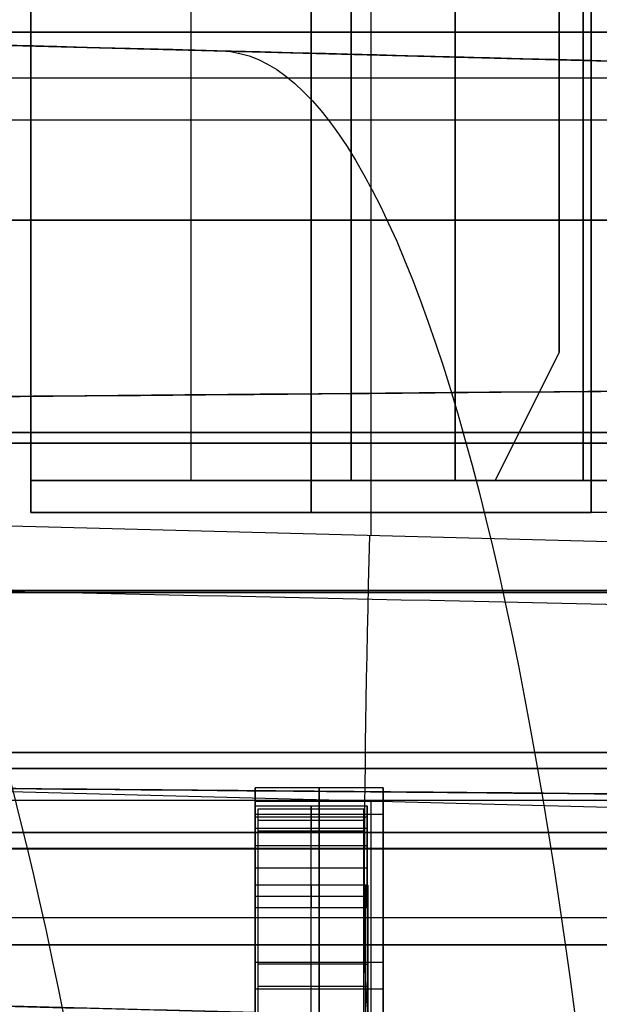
# Model space of a CAD drawing. Extents: x -8 to 8, y 0 to 107.
# Tile 128 of 256: x -4.95 to -3.14, y 17.52 to 20.59. Entities that reach past the tile are written whole.
import ezdxf

# ---------------------------------------------------------------- set-up
doc = ezdxf.new("R2010")
doc.units = 0
for name, color, linetype in [('COUPLER', 7, 'CONTINUOUS'), ('COUPLER_CASE', 7, 'CONTINUOUS'), ('COUPLER_PCB', 7, 'CONTINUOUS')]:
    doc.layers.add(name, color=color, linetype=linetype)

msp = doc.modelspace()

# ---------------------------------------------------------------- linework, layer by layer
at = {"layer": 'COUPLER', "color": 254}
for p, q in [((-6.5438, 19.3016, 29.3653), (6.4842, 19.3016, 29.3653)), ((-5.9525, 17.7016, 29.3578), (5.8929, 17.7016, 29.3578))]:
    msp.add_line(p, q, dxfattribs=at)
at = {"layer": 'COUPLER', "color": 254, "extrusion": (-1.96524e-16, 1, -1.44568e-15)}
msp.add_arc((0.086, 35.5977, 19.3016), 15.0834, 68.38008, 112.12813, dxfattribs=at)
at = {"layer": 'COUPLER', "color": 254, "extrusion": (4.13331e-17, 1, -8.52922e-16)}
msp.add_arc((0.0298, 25.616, 19.3016), 17.8101, 251.90683, 288.09317, dxfattribs=at)
at = {"layer": 'COUPLER', "color": 254, "extrusion": (0, 1, 0)}
for centre, radius, start, end in [((0.086, 35.5977, 18.8016), 15.0878, 68.38008, 112.12813), ((0.0298, 25.616, 18.8016), 17.8144, 251.90683, 288.09317), ((0.086, 34.8977, 18.0016), 14.5, 68.38008, 112.12813), ((0.0298, 26.316, 18.0016), 17.2267, 251.90683, 288.09317)]:
    msp.add_arc(centre, radius, start, end, dxfattribs=at)
at = {"layer": 'COUPLER', "color": 254, "extrusion": (-4.21271e-17, 1, -1.66963e-17)}
for centre, radius in [((0.086, 35.5977, 18.3016), 15.0922), ((0.086, 34.8977, 17.7016), 14.4922)]:
    msp.add_arc(centre, radius, 68.38008, 112.12813, dxfattribs=at)
at = {"layer": 'COUPLER', "color": 254, "extrusion": (-3.96785e-17, 1, -1.29637e-17)}
msp.add_arc((0.0298, 25.616, 18.3016), 17.8188, 251.90683, 288.09317, dxfattribs=at)
at = {"layer": 'COUPLER', "color": 254, "extrusion": (4.10601e-17, 1, -1.66963e-17)}
msp.add_arc((0.086, 34.8977, 18.3016), 14.5079, 68.38008, 112.12813, dxfattribs=at)
at = {"layer": 'COUPLER', "color": 254, "extrusion": (3.96785e-17, 1, -1.29637e-17)}
msp.add_arc((0.0298, 26.316, 18.3016), 17.2345, 251.90683, 288.09317, dxfattribs=at)
at = {"layer": 'COUPLER', "color": 254, "extrusion": (2.35975e-17, 1, 5.65128e-15)}
msp.add_arc((0.0298, 26.316, 17.7016), 17.2188, 251.90683, 288.09317, dxfattribs=at)
at = {"layer": 'COUPLER_CASE', "color": 254}
for p, q in [((-3.8533, 18.9795, 5.7824), (-3.8533, 21.8328, 5.7824)), ((-5.9153, 20.5351, 95.9114), (-2.3703, 20.4422, 96.0042)), ((-5.9153, 20.5351, 70.4114), (-2.3703, 20.4422, 70.5042)), ((-2.3703, 20.4422, 79.3167), (-5.9153, 20.5351, 79.4095)), ((-5.9153, 20.5351, 8.3373), (1.4297, 20.3427, 8.145)), ((-2.3703, 20.4422, 53.8167), (-5.9153, 20.5351, 53.9095)), ((1.4297, 20.3427, 99.1201), (-5.9153, 20.5351, 99.1201)), ((1.4297, 20.3427, 74.9105), (-5.9153, 20.5351, 74.9105)), ((-0.0703, 20.4085, 5.6834), (-7.6363, 20.4085, 5.8815)), ((-5.9503, 19.2687, 95.9105), (-2.3703, 19.2687, 96.0042)), ((-2.3703, 19.2687, 79.3167), (-5.9503, 19.2687, 79.4105)), ((-5.9503, 19.2687, 70.4105), (-2.3703, 19.2687, 70.5042)), ((-2.3703, 19.2687, 53.8167), (-5.9503, 19.2687, 53.9105)), ((-0.0703, 18.8805, 5.6834), (-7.6363, 19.0786, 5.8815)), ((1.4297, 18.0112, 143.2515), (-5.0389, 18.1806, 143.0821)), ((-0.0703, 18.0505, 145.7131), (-5.0389, 18.1806, 145.583)), ((-0.0703, 18.0505, 144.3976), (-5.0389, 18.1806, 144.3976)), ((-3.8533, 16.8003, 145.614), (-3.8533, 18.1496, 145.614)), ((-3.2352, 18.174, 8.0622), (-3.2352, 18.174, 9.2719)), ((-3.2352, 18.174, 49.1366), (-3.2352, 18.174, 50.3508))]:
    msp.add_line(p, q, dxfattribs=at)
at = {"layer": 'COUPLER_CASE', "color": 254, "extrusion": (0.026177, 0.999657, 7.7497e-13)}
msp.add_arc((0.2127, 127.3969, 20.3732), 25.8326, 270.86768, 283.97424, dxfattribs=at)
at = {"layer": 'COUPLER_CASE', "color": 254, "extrusion": (0.026177, 0.999657, -5.75547e-14)}
msp.add_arc((0.2888, 34.8882, 20.3732), 14.6675, 67.87915, 94.63566, dxfattribs=at)
at = {"layer": 'COUPLER_CASE', "color": 254, "extrusion": (0.026177, 0.999657, 2.38998e-14)}
msp.add_arc((0.345, 26.3275, 20.3732), 17.3961, 265.90706, 288.08713, dxfattribs=at)
at = {"layer": 'COUPLER_CASE', "color": 254, "extrusion": (0.983369, -0.02575, -0.179784)}
msp.add_arc((11.6232, 99.4503, -23.1129), 8.75, 359.99986, 66.68932, dxfattribs=at)
at = {"layer": 'COUPLER_CASE', "color": 254, "extrusion": (0.964438, -0.025255, -0.2631)}
msp.add_arc((11.6232, 97.0199, -33.7243), 8.75, 14.24035, 66.43725, dxfattribs=at)
at = {"layer": 'COUPLER_CASE', "color": 254, "extrusion": (0, 1, 0)}
for centre, radius, start, end in [((-0.2447, 34.8977, 19.9649), 14.6579, 67.87187, 94.63705), ((-0.1884, 26.316, 19.9643), 17.3845, 265.90576, 288.09317), ((-0.2447, 35.5977, 18.8082), 15.1579, 67.87187, 88.80921), ((-0.1884, 25.616, 18.8082), 17.8845, 270.82912, 288.09317)]:
    msp.add_arc(centre, radius, start, end, dxfattribs=at)
at = {"layer": 'COUPLER_CASE', "color": 254, "extrusion": (-0.008727, 0.999962, 7.69743e-14)}
msp.add_arc((-0.4145, 35.5966, 19.4567), 15.159, 67.87268, 94.48362, dxfattribs=at)
at = {"layer": 'COUPLER_CASE', "color": 254, "extrusion": (-0.008727, 0.999962, 2.06429e-14)}
msp.add_arc((-0.3582, 25.6173, 19.4567), 17.8858, 266.02055, 288.0925, dxfattribs=at)
at = {"layer": 'COUPLER_CASE', "color": 254, "extrusion": (-0.008727, 0.999962, -4.96743e-14)}
msp.add_arc((-0.4145, 34.8967, 19.4567), 14.6589, 67.87268, 94.63689, dxfattribs=at)
at = {"layer": 'COUPLER_CASE', "color": 254, "extrusion": (-0.008727, 0.999962, 1.23367e-14)}
msp.add_arc((-0.3582, 26.3173, 19.4567), 17.3858, 265.90591, 288.0925, dxfattribs=at)
at = {"layer": 'COUPLER_CASE', "color": 254, "extrusion": (0.999315, -0.026168, -0.026168)}
msp.add_arc((18.8732, 7.1667, -4.503), 1.5, 180, 269.9607, dxfattribs=at)
at = {"layer": 'COUPLER_CASE', "color": 254, "extrusion": (0.029022, 0.998992, 0.034257)}
msp.add_arc((0.3462, 125.7252, 22.3207), 19.6841, 270.77639, 288.0934, dxfattribs=at)
at = {"layer": 'COUPLER_CASE', "color": 254, "extrusion": (0.008727, 0.999962, 1.45871e-13)}
msp.add_arc((-0.0863, 35.5967, 18.1451), 15.159, 67.87267, 88.80928, dxfattribs=at)
at = {"layer": 'COUPLER_CASE', "color": 254, "extrusion": (0.008727, 0.999962, -1.56359e-13)}
msp.add_arc((-0.0301, 25.6173, 18.1451), 17.8858, 270.82908, 288.0925, dxfattribs=at)
at = {"layer": 'COUPLER_CASE', "color": 254, "extrusion": (0.008727, 0.999962, 1.34678e-14)}
msp.add_arc((-0.0863, 34.8967, 18.1451), 14.6589, 67.87266, 88.76865, dxfattribs=at)
at = {"layer": 'COUPLER_CASE', "color": 254, "extrusion": (0.008727, 0.999962, -1.60927e-13)}
msp.add_arc((-0.0301, 26.3172, 18.1451), 17.3858, 270.85292, 288.0925, dxfattribs=at)
at = {"layer": 'COUPLER_CASE', "color": 254, "extrusion": (7.10543e-15, 1, 0)}
for centre, radius, start, end in [((-0.2447, 34.8977, 17.7864), 14.6579, 67.87187, 88.76858), ((-0.1884, 26.316, 17.7861), 17.3845, 270.85297, 288.09317)]:
    msp.add_arc(centre, radius, start, end, dxfattribs=at)
at = {"layer": 'COUPLER_CASE', "color": 254, "extrusion": (0.026177, 0.999657, -3.05238e-14)}
msp.add_arc((0.2123, 127.4011, 17.3732), 25.8368, 270.69419, 287.76131, dxfattribs=at)
at = {"layer": 'COUPLER_CASE', "color": 254, "extrusion": (0.026177, 0.999657, 2.04425e-14)}
msp.add_arc((0.2103, 34.8884, 17.3732), 14.6672, 67.87903, 88.76921, dxfattribs=at)
at = {"layer": 'COUPLER_CASE', "color": 254, "extrusion": (0.026177, 0.999657, -1.67771e-13)}
msp.add_arc((0.2665, 26.3274, 17.3732), 17.3959, 270.85256, 288.0872, dxfattribs=at)
at = {"layer": 'COUPLER_PCB', "color": 254}
for p, q in [((-4.416, 19.1517, 94.1605), (-4.416, 31.4517, 94.1605)), ((-4.416, 19.1517, 81.1605), (-4.416, 31.4517, 81.1605)), ((-4.416, 19.1517, 68.6605), (-4.416, 31.4517, 68.6605)), ((-4.416, 19.1517, 55.6605), (-4.416, 31.4517, 55.6605)), ((-3.916, 19.1517, 94.1605), (-3.916, 31.4517, 94.1605)), ((-3.916, 19.1517, 81.1605), (-3.916, 31.4517, 81.1605)), ((-3.916, 19.1517, 68.6605), (-3.916, 31.4517, 68.6605)), ((-3.916, 19.1517, 55.6605), (-3.916, 31.4517, 55.6605)), ((-4.916, 30.9517, 94.2605), (-4.916, 19.0517, 94.2605)), ((-4.916, 19.0517, 81.0605), (-4.916, 30.9517, 81.0605)), ((-4.916, 19.1517, 81.1605), (-4.916, 30.9517, 81.1605)), ((-4.916, 30.9517, 94.1605), (-4.916, 19.1517, 94.1605)), ((-4.916, 30.9517, 68.7605), (-4.916, 19.0517, 68.7605)), ((-4.916, 19.0517, 55.5605), (-4.916, 30.9517, 55.5605)), ((-4.916, 19.1517, 55.6605), (-4.916, 30.9517, 55.6605)), ((-4.916, 30.9517, 68.6605), (-4.916, 19.1517, 68.6605)), ((-4.041, 19.0517, 94.2605), (-4.041, 30.9517, 94.2605)), ((-4.041, 30.9517, 81.0605), (-4.041, 19.0517, 81.0605)), ((-4.041, 19.0517, 68.7605), (-4.041, 30.9517, 68.7605)), ((-4.041, 30.9517, 55.5605), (-4.041, 19.0517, 55.5605)), ((-3.166, 19.0517, 94.2605), (-3.166, 30.9517, 94.2605)), ((-3.166, 30.9517, 81.0605), (-3.166, 19.0517, 81.0605)), ((-3.166, 19.0517, 82.6605), (-3.166, 30.9517, 82.6605)), ((-3.166, 19.0517, 92.6605), (-3.166, 30.9517, 92.6605)), ((-3.166, 19.0517, 93.4605), (-3.166, 30.9517, 93.4605)), ((-3.166, 19.0517, 81.8605), (-3.166, 30.9517, 81.8605)), ((-3.166, 19.0517, 68.7605), (-3.166, 30.9517, 68.7605)), ((-3.166, 30.9517, 55.5605), (-3.166, 19.0517, 55.5605)), ((-3.166, 19.0517, 57.1605), (-3.166, 30.9517, 57.1605)), ((-3.166, 19.0517, 67.1605), (-3.166, 30.9517, 67.1605)), ((-3.166, 19.0517, 67.9605), (-3.166, 30.9517, 67.9605)), ((-3.166, 19.0517, 56.3605), (-3.166, 30.9517, 56.3605)), ((-3.916, 19.1517, 94.1105), (-3.916, 26.1517, 94.1105)), ((-3.916, 26.1517, 81.2105), (-3.916, 19.1517, 81.2105)), ((-3.916, 19.1517, 68.6105), (-3.916, 26.1517, 68.6105)), ((-3.916, 26.1517, 55.7105), (-3.916, 19.1517, 55.7105)), ((-3.591, 26.1517, 81.2105), (-3.591, 19.1517, 81.2105)), ((-3.591, 19.1517, 94.1105), (-3.591, 26.1517, 94.1105)), ((-3.591, 26.1517, 55.7105), (-3.591, 19.1517, 55.7105)), ((-3.591, 19.1517, 68.6105), (-3.591, 26.1517, 68.6105)), ((-3.266, 26.1517, 81.2105), (-3.266, 19.5517, 81.2105)), ((-3.266, 26.1517, 82.7105), (-3.266, 19.5517, 82.7105)), ((-3.266, 19.5517, 92.6105), (-3.266, 26.1517, 92.6105)), ((-3.266, 26.1517, 94.1105), (-3.266, 19.5517, 94.1105)), ((-3.266, 19.5517, 81.9605), (-3.266, 26.1517, 81.9605)), ((-3.266, 19.5517, 93.3605), (-3.266, 26.1517, 93.3605)), ((-3.266, 26.1517, 55.7105), (-3.266, 19.5517, 55.7105)), ((-3.266, 26.1517, 57.2105), (-3.266, 19.5517, 57.2105)), ((-3.266, 19.5517, 67.1105), (-3.266, 26.1517, 67.1105)), ((-3.266, 26.1517, 68.6105), (-3.266, 19.5517, 68.6105)), ((-3.266, 19.5517, 56.4605), (-3.266, 26.1517, 56.4605)), ((-3.266, 19.5517, 67.8605), (-3.266, 26.1517, 67.8605)), ((-3.191, 19.1517, 82.7105), (-3.191, 26.1517, 82.7105)), ((-3.191, 26.1517, 92.6105), (-3.191, 19.1517, 92.6105)), ((-3.191, 19.1517, 57.2105), (-3.191, 26.1517, 57.2105)), ((-3.191, 26.1517, 67.1105), (-3.191, 19.1517, 67.1105)), ((-5.316, 20.5517, 79.5605), (-2.216, 20.5517, 79.5605)), ((-2.216, 20.5517, 79.8605), (-5.316, 20.5517, 79.8605)), ((-2.216, 20.5517, 95.7605), (-5.316, 20.5517, 95.7605)), ((-5.316, 20.5517, 95.4605), (-2.216, 20.5517, 95.4605)), ((-2.216, 20.5517, 79.7105), (-5.316, 20.5517, 79.7105)), ((-2.216, 20.5517, 95.6105), (-5.316, 20.5517, 95.6105)), ((-5.316, 20.5517, 54.0605), (-2.216, 20.5517, 54.0605)), ((-2.216, 20.5517, 54.3605), (-5.316, 20.5517, 54.3605)), ((-2.216, 20.5517, 70.2605), (-5.316, 20.5517, 70.2605)), ((-5.316, 20.5517, 69.9605), (-2.216, 20.5517, 69.9605)), ((-2.216, 20.5517, 54.2105), (-5.316, 20.5517, 54.2105)), ((-2.216, 20.5517, 70.1105), (-5.316, 20.5517, 70.1105)), ((-3.766, 20.5517, 79.5605), (-3.766, 20.5517, 79.8605)), ((-3.766, 20.5517, 95.4605), (-3.766, 20.5517, 95.7605)), ((-3.766, 20.5517, 54.0605), (-3.766, 20.5517, 54.3605)), ((-3.766, 20.5517, 69.9605), (-3.766, 20.5517, 70.2605)), ((-2.216, 20.2767, 95.7605), (-5.615, 20.2767, 95.7605)), ((-2.216, 20.2767, 70.2605), (-5.615, 20.2767, 70.2605)), ((-2.216, 20.2767, 79.8605), (-5.6149, 20.2767, 79.8605)), ((-2.216, 20.2767, 79.5605), (-5.6149, 20.2767, 79.5605)), ((-2.216, 20.2767, 95.4605), (-5.6149, 20.2767, 95.4605)), ((-2.216, 20.2767, 54.3605), (-5.6149, 20.2767, 54.3605)), ((-2.216, 20.2767, 54.0605), (-5.6149, 20.2767, 54.0605)), ((-2.216, 20.2767, 69.9605), (-5.6149, 20.2767, 69.9605)), ((-3.266, 19.5517, 82.7105), (-3.466, 19.1517, 82.7105)), ((-3.466, 19.1517, 81.2105), (-3.266, 19.5517, 81.2105)), ((-3.466, 19.1517, 92.6105), (-3.266, 19.5517, 92.6105)), ((-3.266, 19.5517, 94.1105), (-3.466, 19.1517, 94.1105)), ((-3.466, 19.1517, 81.9605), (-3.266, 19.5517, 81.9605)), ((-3.466, 19.1517, 93.3605), (-3.266, 19.5517, 93.3605)), ((-3.266, 19.5517, 57.2105), (-3.466, 19.1517, 57.2105)), ((-3.466, 19.1517, 55.7105), (-3.266, 19.5517, 55.7105)), ((-3.466, 19.1517, 67.1105), (-3.266, 19.5517, 67.1105)), ((-3.266, 19.5517, 68.6105), (-3.466, 19.1517, 68.6105)), ((-3.466, 19.1517, 56.4605), (-3.266, 19.5517, 56.4605)), ((-3.466, 19.1517, 67.8605), (-3.266, 19.5517, 67.8605)), ((-3.266, 19.5517, 81.2105), (-3.266, 19.5517, 82.7105)), ((-3.266, 19.5517, 92.6105), (-3.266, 19.5517, 94.1105)), ((-3.266, 19.5517, 55.7105), (-3.266, 19.5517, 57.2105)), ((-3.266, 19.5517, 67.1105), (-3.266, 19.5517, 68.6105)), ((-3.366, 19.3517, 81.2105), (-3.366, 19.3517, 82.7105)), ((-3.366, 19.3517, 92.6105), (-3.366, 19.3517, 94.1105)), ((-3.366, 19.3517, 55.7105), (-3.366, 19.3517, 57.2105)), ((-3.366, 19.3517, 67.1105), (-3.366, 19.3517, 68.6105)), ((-4.916, 19.1517, 94.1605), (-4.916, 19.1517, 81.1605)), ((-4.916, 19.1517, 94.1605), (-3.916, 19.1517, 94.1605)), ((-4.916, 19.1517, 81.1605), (-3.916, 19.1517, 81.1605)), ((-4.916, 19.1517, 87.6605), (-4.916, 19.0517, 87.6605)), ((-2.916, 19.1517, 87.6605), (-4.916, 19.1517, 87.6605)), ((-4.916, 19.1517, 68.6605), (-4.916, 19.1517, 55.6605)), ((-4.916, 19.1517, 68.6605), (-3.916, 19.1517, 68.6605)), ((-4.916, 19.1517, 55.6605), (-3.916, 19.1517, 55.6605)), ((-4.916, 19.1517, 62.1605), (-4.916, 19.0517, 62.1605)), ((-2.916, 19.1517, 62.1605), (-4.916, 19.1517, 62.1605)), ((-3.466, 19.1517, 94.1105), (-3.916, 19.1517, 94.1105)), ((-3.916, 19.1517, 94.1105), (-3.916, 19.1517, 94.1605)), ((-3.916, 19.1517, 81.1605), (-3.916, 19.1517, 81.2105)), ((-3.916, 19.1517, 81.2105), (-3.466, 19.1517, 81.2105)), ((-3.916, 19.1517, 81.1605), (-3.916, 19.1517, 94.1605)), ((-3.466, 19.1517, 68.6105), (-3.916, 19.1517, 68.6105)), ((-3.916, 19.1517, 68.6105), (-3.916, 19.1517, 68.6605)), ((-3.916, 19.1517, 55.6605), (-3.916, 19.1517, 55.7105)), ((-3.916, 19.1517, 55.7105), (-3.466, 19.1517, 55.7105)), ((-3.916, 19.1517, 55.6605), (-3.916, 19.1517, 68.6605)), ((-3.466, 19.1517, 82.7105), (-2.916, 19.1517, 82.7105)), ((-2.916, 19.1517, 92.6105), (-3.466, 19.1517, 92.6105)), ((-3.466, 19.1517, 92.6105), (-3.466, 19.1517, 94.1105)), ((-3.466, 19.1517, 81.2105), (-3.466, 19.1517, 82.7105)), ((-3.466, 19.1517, 57.2105), (-2.916, 19.1517, 57.2105)), ((-2.916, 19.1517, 67.1105), (-3.466, 19.1517, 67.1105)), ((-3.466, 19.1517, 67.1105), (-3.466, 19.1517, 68.6105)), ((-3.466, 19.1517, 55.7105), (-3.466, 19.1517, 57.2105)), ((-4.916, 19.0517, 94.2605), (-3.166, 19.0517, 94.2605)), ((-3.166, 19.0517, 81.0605), (-4.916, 19.0517, 81.0605)), ((-4.916, 19.0517, 81.0605), (-4.916, 19.0517, 94.2605)), ((-2.716, 19.0517, 87.6605), (-4.916, 19.0517, 87.6605)), ((-4.916, 19.0517, 68.7605), (-3.166, 19.0517, 68.7605)), ((-3.166, 19.0517, 55.5605), (-4.916, 19.0517, 55.5605)), ((-4.916, 19.0517, 55.5605), (-4.916, 19.0517, 68.7605)), ((-2.716, 19.0517, 62.1605), (-4.916, 19.0517, 62.1605)), ((-3.816, 19.0517, 81.0605), (-3.816, 19.0517, 94.2605)), ((-3.816, 19.0517, 55.5605), (-3.816, 19.0517, 68.7605)), ((-2.716, 19.0517, 82.6605), (-3.166, 19.0517, 82.6605)), ((-3.166, 19.0517, 92.6605), (-3.166, 19.0517, 94.2605)), ((-2.716, 19.0517, 92.6605), (-3.166, 19.0517, 92.6605)), ((-3.166, 19.0517, 82.6605), (-3.166, 19.0517, 81.0605)), ((-2.716, 19.0517, 57.1605), (-3.166, 19.0517, 57.1605)), ((-3.166, 19.0517, 67.1605), (-3.166, 19.0517, 68.7605)), ((-2.716, 19.0517, 67.1605), (-3.166, 19.0517, 67.1605)), ((-3.166, 19.0517, 57.1605), (-3.166, 19.0517, 55.5605)), ((5.784, 18.2517, 79.9105), (-5.116, 18.2517, 79.9105)), ((-5.116, 18.2517, 95.4105), (5.784, 18.2517, 95.4105)), ((5.784, 18.2517, 54.4105), (-5.116, 18.2517, 54.4105)), ((-5.116, 18.2517, 69.9105), (5.784, 18.2517, 69.9105)), ((5.7839, 18.1517, 95.3105), (-5.1162, 18.1517, 95.3105)), ((5.784, 18.1517, 80.0105), (-5.1162, 18.1517, 80.0105)), ((5.7839, 18.1517, 69.8105), (-5.1162, 18.1517, 69.8105)), ((5.784, 18.1517, 54.5105), (-5.1162, 18.1517, 54.5105)), ((-4.216, 17.888, 132.6552), (-4.216, 18.1355, 132.6204)), ((-4.216, 18.1355, 132.6204), (-4.216, 18.0659, 132.1253)), ((-4.216, 18.1355, 132.6204), (-3.866, 18.1355, 132.6204)), ((-4.041, 17.888, 132.6552), (-4.041, 18.1355, 132.6204)), ((-4.041, 18.1355, 132.6204), (-4.041, 18.0659, 132.1253)), ((-3.866, 18.0659, 132.1253), (-3.866, 18.1355, 132.6204)), ((-3.866, 18.1355, 132.6204), (-3.866, 17.888, 132.6552)), ((-4.216, 17.8532, 132.4076), (-4.216, 18.1007, 132.3728)), ((-4.216, 18.1007, 132.3728), (-3.866, 18.1007, 132.3728)), ((-3.866, 17.8532, 132.4076), (-3.866, 18.1007, 132.3728)), ((-4.216, 17.8184, 132.1601), (-4.216, 18.0659, 132.1253)), ((-4.216, 18.0659, 132.1253), (-3.866, 18.0659, 132.1253)), ((-4.041, 17.8184, 132.1601), (-4.041, 18.0659, 132.1253)), ((-3.866, 17.8184, 132.1601), (-3.866, 18.0659, 132.1253)), ((-5.616, 18.0517, 79.8605), (5.984, 18.0517, 79.8605)), ((5.984, 18.0517, 79.5605), (-5.616, 18.0517, 79.5605)), ((-5.616, 18.0517, 95.7605), (5.984, 18.0517, 95.7605)), ((5.984, 18.0517, 95.4605), (-5.616, 18.0517, 95.4605)), ((-5.616, 18.0517, 54.3605), (5.984, 18.0517, 54.3605)), ((5.984, 18.0517, 54.0605), (-5.616, 18.0517, 54.0605)), ((-5.616, 18.0517, 70.2605), (5.984, 18.0517, 70.2605)), ((5.984, 18.0517, 69.9605), (-5.616, 18.0517, 69.9605)), ((5.7839, 18.0517, 95.2105), (-5.1163, 18.0517, 95.2105)), ((-5.1163, 18.0517, 80.1105), (5.784, 18.0517, 80.1105)), ((-2.816, 18.0517, 87.6605), (-5.1163, 18.0517, 87.6605)), ((5.7839, 18.0517, 69.7105), (-5.1163, 18.0517, 69.7105)), ((-5.1163, 18.0517, 54.6105), (5.784, 18.0517, 54.6105)), ((-2.816, 18.0517, 62.1605), (-5.1163, 18.0517, 62.1605)), ((5.984, 18.0017, 79.9105), (-5.616, 18.0017, 79.9105)), ((-5.616, 18.0017, 95.4105), (5.984, 18.0017, 95.4105)), ((5.984, 18.0017, 54.4105), (-5.616, 18.0017, 54.4105)), ((-5.616, 18.0017, 69.9105), (5.984, 18.0017, 69.9105)), ((-3.116, 18.0017, 87.6605), (-5.266, 18.0017, 87.6605)), ((-3.116, 18.0017, 62.1605), (-5.266, 18.0017, 62.1605)), ((-4.216, 18.0117, 132.6378), (-4.216, 17.9421, 132.1427)), ((-4.216, 18.0117, 132.6378), (-3.866, 18.0117, 132.6378)), ((-3.866, 18.0117, 132.6378), (-3.866, 17.9421, 132.1427)), ((-4.216, 17.9421, 132.1427), (-3.866, 17.9421, 132.1427)), ((-3.866, 17.888, 132.6552), (-4.216, 17.888, 132.6552)), ((-4.216, 17.888, 132.6552), (-4.216, 17.8184, 132.1601)), ((-4.041, 17.888, 132.6552), (-4.041, 17.8184, 132.1601)), ((-3.866, 17.8184, 132.1601), (-3.866, 17.888, 132.6552)), ((-4.216, 17.8532, 132.4076), (-3.866, 17.8532, 132.4076)), ((-4.216, 17.8184, 132.1601), (-3.866, 17.8184, 132.1601)), ((5.984, 17.7017, 79.9105), (-5.616, 17.7017, 79.9105)), ((-5.616, 17.7017, 95.4105), (5.984, 17.7017, 95.4105)), ((5.984, 17.7017, 54.4105), (-5.616, 17.7017, 54.4105)), ((-5.616, 17.7017, 69.9105), (5.984, 17.7017, 69.9105)), ((-3.116, 17.7017, 87.6605), (-5.266, 17.7017, 87.6605)), ((-3.116, 17.7017, 62.1605), (-5.266, 17.7017, 62.1605))]:
    msp.add_line(p, q, dxfattribs=at)
at = {"layer": 'COUPLER_PCB', "color": 8}
for p, q in [((-3.816, 18.1921, 132.6631), (-4.216, 18.1921, 132.6631)), ((-4.216, 18.1921, 132.6631), (-4.216, 17.1029, 132.8162)), ((-4.216, 18.1086, 132.069), (-4.216, 18.1921, 132.6631)), ((-4.016, 18.1921, 132.6631), (-4.016, 17.1029, 132.8162)), ((-4.016, 18.1086, 132.069), (-4.016, 18.1921, 132.6631)), ((-3.816, 17.1029, 132.8162), (-3.816, 18.1921, 132.6631)), ((-3.816, 18.1921, 132.6631), (-3.816, 18.1086, 132.069)), ((-4.216, 17.0503, 132.4426), (-4.216, 18.1611, 132.4426)), ((-4.216, 18.1504, 132.366), (-3.816, 18.1504, 132.366)), ((-3.816, 17.0503, 132.4426), (-3.816, 18.1611, 132.4426)), ((-3.816, 18.1086, 132.069), (-4.216, 18.1086, 132.069)), ((-4.216, 17.0193, 132.222), (-4.216, 18.1086, 132.069)), ((-4.016, 17.0193, 132.222), (-4.016, 18.1086, 132.069)), ((-3.816, 18.1086, 132.069), (-3.816, 17.0193, 132.222)), ((-4.216, 17.6475, 132.7397), (-3.816, 17.6475, 132.7397)), ((-4.216, 17.6057, 132.1396), (-4.216, 17.6057, 132.7455)), ((-3.816, 17.6057, 132.1396), (-3.816, 17.6057, 132.7455)), ((-4.216, 17.564, 132.1455), (-3.816, 17.564, 132.1455))]:
    msp.add_line(p, q, dxfattribs=at)
at = {"layer": 'COUPLER_PCB', "color": 7}
for p, q in [((-4.206, 18.056, 132.1262), (-4.206, 18.1257, 132.6223)), ((-4.206, 18.1257, 132.6223), (-3.876, 18.1257, 132.6223)), ((-4.206, 17.1552, 132.7587), (-4.206, 18.1257, 132.6223)), ((-4.041, 18.1257, 132.6223), (-4.041, 18.056, 132.1262)), ((-4.041, 17.1552, 132.7587), (-4.041, 18.1257, 132.6223)), ((-3.876, 18.056, 132.1262), (-3.876, 18.1257, 132.6223)), ((-3.876, 18.1257, 132.6223), (-3.876, 17.1552, 132.7587)), ((-4.206, 18.0908, 132.3742), (-3.876, 18.0908, 132.3742)), ((-4.206, 17.1204, 132.5106), (-4.206, 18.0908, 132.3742)), ((-3.876, 17.1204, 132.5106), (-3.876, 18.0908, 132.3742)), ((-3.876, 18.056, 132.1262), (-4.206, 18.056, 132.1262)), ((-4.206, 17.0855, 132.2626), (-4.206, 18.056, 132.1262)), ((-4.041, 17.0855, 132.2626), (-4.041, 18.056, 132.1262)), ((-3.876, 17.0855, 132.2626), (-3.876, 18.056, 132.1262)), ((-3.876, 17.6405, 132.6905), (-4.206, 17.6405, 132.6905)), ((-4.206, 17.5707, 132.1944), (-4.206, 17.6405, 132.6905)), ((-3.876, 17.6405, 132.6905), (-3.876, 17.5707, 132.1944)), ((-3.876, 17.5707, 132.1944), (-4.206, 17.5707, 132.1944))]:
    msp.add_line(p, q, dxfattribs=at)
at = {"layer": 'COUPLER_PCB', "color": 250}
for p, q in [((-3.876, 17.3928, 132.7248), (-3.876, 17.888, 132.6552)), ((-3.876, 17.888, 132.6552), (-3.876, 17.8184, 132.1601)), ((-3.876, 17.888, 132.6552), (-3.864, 17.888, 132.6552)), ((-3.87, 17.8184, 132.1601), (-3.87, 17.888, 132.6552)), ((-3.87, 17.3928, 132.7248), (-3.87, 17.888, 132.6552)), ((-3.864, 17.888, 132.6552), (-3.864, 17.8184, 132.1601)), ((-3.864, 17.888, 132.6552), (-3.864, 17.3928, 132.7248)), ((-3.876, 17.358, 132.4772), (-3.876, 17.8532, 132.4076)), ((-3.876, 17.8532, 132.4076), (-3.864, 17.8532, 132.4076)), ((-3.864, 17.358, 132.4772), (-3.864, 17.8532, 132.4076)), ((-3.876, 17.8184, 132.1601), (-3.876, 17.3232, 132.2297)), ((-3.876, 17.8184, 132.1601), (-3.864, 17.8184, 132.1601)), ((-3.87, 17.3232, 132.2297), (-3.87, 17.8184, 132.1601)), ((-3.864, 17.8184, 132.1601), (-3.864, 17.3232, 132.2297)), ((-3.876, 17.5708, 132.1949), (-3.876, 17.6404, 132.69)), ((-3.864, 17.6404, 132.69), (-3.876, 17.6404, 132.69)), ((-3.864, 17.6404, 132.69), (-3.864, 17.5708, 132.1949)), ((-3.864, 17.5708, 132.1949), (-3.876, 17.5708, 132.1949))]:
    msp.add_line(p, q, dxfattribs=at)

doc.saveas('drawing.dxf')
